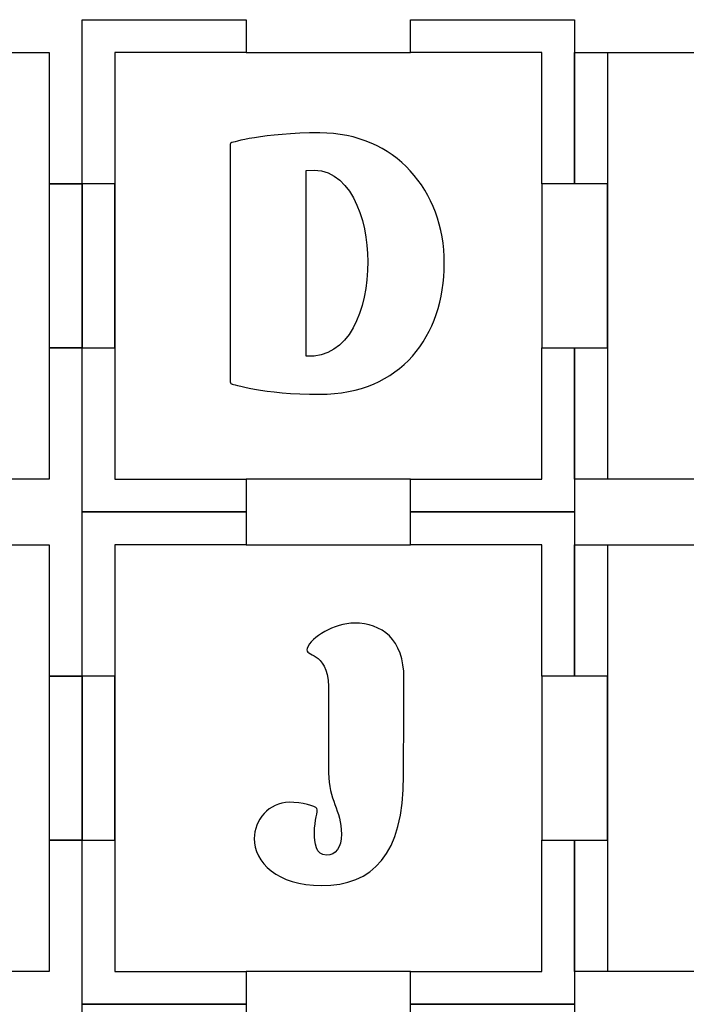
# Model space of a CAD drawing. Header units: millimetres. Extents: x -429 to 420, y -314 to 480.
# Tile 62 of 143: x -240 to -179, y 390 to 480. Entities that reach past the tile are written whole.
import ezdxf

# ---------------------------------------------------------------- set-up
doc = ezdxf.new("R2010")
doc.units = ezdxf.units.MM
doc.header["$MEASUREMENT"] = 0
doc.layers.add('Layer 1', color=7, linetype='Continuous')

msp = doc.modelspace()

# ---------------------------------------------------------------- linework, layer by layer
at = {"layer": 'Layer 1', "color": 114}
for points in [[(-237.2338, 449.5461), (-234.234, 449.5461), (-234.234, 464.5461), (-237.2338, 464.5461), (-237.2338, 449.5461)], [(-237.2338, 404.546), (-234.234, 404.546), (-234.234, 419.546), (-237.2338, 419.546), (-237.2338, 404.546)]]:
    msp.add_lwpolyline(points, close=True, dxfattribs=at)
at = {"layer": 'Layer 1', "color": 7, "lineweight": 25}
for points, knots in [([(-237.2338, 476.546), (-237.2338, 476.546), (-249.234, 476.546), (-249.234, 476.546), (-249.234, 476.546), (-249.234, 476.546), (-249.234, 479.5459), (-249.234, 479.5459), (-249.234, 479.5459), (-249.234, 479.5459), (-264.234, 479.5459), (-264.234, 479.5459), (-264.234, 479.5459), (-264.234, 479.5459), (-264.234, 476.546), (-264.234, 476.546), (-264.234, 476.546), (-264.234, 476.546), (-276.2339, 476.546), (-276.2339, 476.546), (-276.2339, 476.546), (-276.2339, 476.546), (-276.2339, 464.5461), (-276.2339, 464.5461), (-276.2339, 464.5461), (-276.2339, 464.5461), (-279.2341, 464.5461), (-279.2341, 464.5461), (-279.2341, 464.5461), (-279.2341, 464.5461), (-279.2341, 449.5461), (-279.2341, 449.5461), (-279.2341, 449.5461), (-279.2341, 449.5461), (-276.2339, 449.5461), (-276.2339, 449.5461), (-276.2339, 449.5461), (-276.2339, 449.5461), (-276.2339, 437.5459), (-276.2339, 437.5459), (-276.2339, 437.5459), (-276.2339, 437.5459), (-264.234, 437.5459), (-264.234, 437.5459), (-264.234, 437.5459), (-264.234, 437.5459), (-264.234, 434.5461), (-264.234, 434.5461), (-264.234, 434.5461), (-264.234, 434.5461), (-249.234, 434.5461), (-249.234, 434.5461), (-249.234, 434.5461), (-249.234, 434.5461), (-249.234, 437.5459), (-249.234, 437.5459), (-249.234, 437.5459), (-249.234, 437.5459), (-237.2338, 437.5459), (-237.2338, 437.5459), (-237.2338, 437.5459), (-237.2338, 437.5459), (-237.2338, 449.5461), (-237.2338, 449.5461), (-237.2338, 449.5461), (-237.2338, 449.5461), (-234.234, 449.5461), (-234.234, 449.5461), (-234.234, 449.5461), (-234.234, 449.5461), (-234.234, 464.5461), (-234.234, 464.5461), (-234.234, 464.5461), (-234.234, 464.5461), (-237.2338, 464.5461), (-237.2338, 464.5461), (-237.2338, 464.5461), (-237.2338, 464.5461), (-237.2338, 476.546), (-237.2338, 476.546)], [0, 0, 0, 0, 0.047619, 0.047619, 0.047619, 0.047619, 0.0952381, 0.0952381, 0.0952381, 0.0952381, 0.1428571, 0.1428571, 0.1428571, 0.1428571, 0.1904762, 0.1904762, 0.1904762, 0.1904762, 0.2380952, 0.2380952, 0.2380952, 0.2380952, 0.2857143, 0.2857143, 0.2857143, 0.2857143, 0.3333333, 0.3333333, 0.3333333, 0.3333333, 0.3809524, 0.3809524, 0.3809524, 0.3809524, 0.4285714, 0.4285714, 0.4285714, 0.4285714, 0.4761905, 0.4761905, 0.4761905, 0.4761905, 0.5238095, 0.5238095, 0.5238095, 0.5238095, 0.5714286, 0.5714286, 0.5714286, 0.5714286, 0.6190476, 0.6190476, 0.6190476, 0.6190476, 0.6666667, 0.6666667, 0.6666667, 0.6666667, 0.7142857, 0.7142857, 0.7142857, 0.7142857, 0.7619048, 0.7619048, 0.7619048, 0.7619048, 0.8095238, 0.8095238, 0.8095238, 0.8095238, 0.8571429, 0.8571429, 0.8571429, 0.8571429, 0.9047619, 0.9047619, 0.9047619, 0.9047619, 1, 1, 1, 1]), ([(-189.234, 464.5461), (-189.234, 464.5461), (-189.234, 479.5459), (-189.234, 479.5459), (-189.234, 479.5459), (-189.234, 479.5459), (-204.234, 479.5459), (-204.234, 479.5459), (-204.234, 479.5459), (-204.234, 479.5459), (-204.234, 476.546), (-204.234, 476.546), (-204.234, 476.546), (-204.234, 476.546), (-219.2341, 476.546), (-219.2341, 476.546), (-219.2341, 476.546), (-219.2341, 476.546), (-219.2341, 479.5459), (-219.2341, 479.5459), (-219.2341, 479.5459), (-219.2341, 479.5459), (-234.234, 479.5459), (-234.234, 479.5459), (-234.234, 479.5459), (-234.234, 479.5459), (-234.234, 464.5458), (-234.234, 464.5458), (-234.234, 464.5458), (-234.234, 464.5458), (-231.2339, 464.5458), (-231.2339, 464.5458), (-231.2339, 464.5458), (-231.2339, 464.5458), (-231.2339, 449.5461), (-231.2339, 449.5461), (-231.2339, 449.5461), (-231.2339, 449.5461), (-234.234, 449.5461), (-234.234, 449.5461), (-234.234, 449.5461), (-234.234, 449.5461), (-234.234, 434.5461), (-234.234, 434.5461), (-234.234, 434.5461), (-234.234, 434.5461), (-219.2341, 434.5461), (-219.2341, 434.5461), (-219.2341, 434.5461), (-219.2341, 434.5461), (-219.2341, 437.5459), (-219.2341, 437.5459), (-219.2341, 437.5459), (-219.2341, 437.5459), (-204.234, 437.5459), (-204.234, 437.5459), (-204.234, 437.5459), (-204.234, 437.5459), (-204.234, 434.5461), (-204.234, 434.5461), (-204.234, 434.5461), (-204.234, 434.5461), (-189.234, 434.5461), (-189.234, 434.5461), (-189.234, 434.5461), (-189.234, 434.5461), (-189.234, 449.5461), (-189.234, 449.5461), (-189.234, 449.5461), (-189.234, 449.5461), (-192.2341, 449.5461), (-192.2341, 449.5461), (-192.2341, 449.5461), (-192.2341, 449.5461), (-192.2341, 464.5461), (-192.2341, 464.5461), (-192.2341, 464.5461), (-192.2341, 464.5461), (-189.234, 464.5461), (-189.234, 464.5461)], [0, 0, 0, 0, 0.047619, 0.047619, 0.047619, 0.047619, 0.0952381, 0.0952381, 0.0952381, 0.0952381, 0.1428571, 0.1428571, 0.1428571, 0.1428571, 0.1904762, 0.1904762, 0.1904762, 0.1904762, 0.2380952, 0.2380952, 0.2380952, 0.2380952, 0.2857143, 0.2857143, 0.2857143, 0.2857143, 0.3333333, 0.3333333, 0.3333333, 0.3333333, 0.3809524, 0.3809524, 0.3809524, 0.3809524, 0.4285714, 0.4285714, 0.4285714, 0.4285714, 0.4761905, 0.4761905, 0.4761905, 0.4761905, 0.5238095, 0.5238095, 0.5238095, 0.5238095, 0.5714286, 0.5714286, 0.5714286, 0.5714286, 0.6190476, 0.6190476, 0.6190476, 0.6190476, 0.6666667, 0.6666667, 0.6666667, 0.6666667, 0.7142857, 0.7142857, 0.7142857, 0.7142857, 0.7619048, 0.7619048, 0.7619048, 0.7619048, 0.8095238, 0.8095238, 0.8095238, 0.8095238, 0.8571429, 0.8571429, 0.8571429, 0.8571429, 0.9047619, 0.9047619, 0.9047619, 0.9047619, 1, 1, 1, 1]), ([(-144.234, 464.5461), (-144.234, 464.5461), (-144.234, 476.546), (-144.234, 476.546), (-144.234, 476.546), (-144.234, 476.546), (-155.9045, 476.546), (-155.9045, 476.546), (-155.9045, 476.546), (-155.9045, 476.546), (-159.234, 476.546), (-159.234, 476.546), (-159.234, 476.546), (-159.234, 476.546), (-159.234, 479.5459), (-159.234, 479.5459), (-159.234, 479.5459), (-159.234, 479.5459), (-159.234, 479.5459), (-159.234, 479.5459), (-159.234, 479.5459), (-159.234, 479.5459), (-174.234, 479.5459), (-174.234, 479.5459), (-174.234, 479.5459), (-174.234, 479.5459), (-174.234, 479.5459), (-174.234, 479.5459), (-174.234, 479.5459), (-174.234, 479.5459), (-174.234, 476.546), (-174.234, 476.546), (-174.234, 476.546), (-174.234, 476.546), (-177.6342, 476.546), (-177.6342, 476.546), (-177.6342, 476.546), (-177.6342, 476.546), (-189.234, 476.546), (-189.234, 476.546), (-189.234, 476.546), (-189.234, 476.546), (-189.234, 464.5461), (-189.234, 464.5461), (-189.234, 464.5461), (-189.234, 464.5461), (-186.2339, 464.5461), (-186.2339, 464.5461), (-186.2339, 464.5461), (-186.2339, 464.5461), (-186.2339, 449.5461), (-186.2339, 449.5461), (-186.2339, 449.5461), (-186.2339, 449.5461), (-189.234, 449.5461), (-189.234, 449.5461), (-189.234, 449.5461), (-189.234, 449.5461), (-189.234, 437.5459), (-189.234, 437.5459), (-189.234, 437.5459), (-189.234, 437.5459), (-177.6342, 437.5459), (-177.6342, 437.5459), (-177.6342, 437.5459), (-177.6342, 437.5459), (-174.234, 437.5459), (-174.234, 437.5459), (-174.234, 437.5459), (-174.234, 437.5459), (-174.234, 434.5461), (-174.234, 434.5461), (-174.234, 434.5461), (-174.234, 434.5461), (-174.234, 434.5461), (-174.234, 434.5461), (-174.234, 434.5461), (-174.234, 434.5461), (-159.234, 434.5461), (-159.234, 434.5461), (-159.234, 434.5461), (-159.234, 434.5461), (-159.234, 434.5461), (-159.234, 434.5461), (-159.234, 434.5461), (-159.234, 434.5461), (-159.234, 437.5459), (-159.234, 437.5459), (-159.234, 437.5459), (-159.234, 437.5459), (-155.9045, 437.5459), (-155.9045, 437.5459), (-155.9045, 437.5459), (-155.9045, 437.5459), (-144.234, 437.5459), (-144.234, 437.5459), (-144.234, 437.5459), (-144.234, 437.5459), (-144.234, 449.5461), (-144.234, 449.5461), (-144.234, 449.5461), (-144.234, 449.5461), (-147.2341, 449.5461), (-147.2341, 449.5461), (-147.2341, 449.5461), (-147.2341, 449.5461), (-147.2341, 464.5461), (-147.2341, 464.5461), (-147.2341, 464.5461), (-147.2341, 464.5461), (-144.234, 464.5461), (-144.234, 464.5461)], [0, 0, 0, 0, 0.0344828, 0.0344828, 0.0344828, 0.0344828, 0.0689655, 0.0689655, 0.0689655, 0.0689655, 0.1034483, 0.1034483, 0.1034483, 0.1034483, 0.137931, 0.137931, 0.137931, 0.137931, 0.1724138, 0.1724138, 0.1724138, 0.1724138, 0.2068966, 0.2068966, 0.2068966, 0.2068966, 0.2413793, 0.2413793, 0.2413793, 0.2413793, 0.2758621, 0.2758621, 0.2758621, 0.2758621, 0.3103448, 0.3103448, 0.3103448, 0.3103448, 0.3448276, 0.3448276, 0.3448276, 0.3448276, 0.3793103, 0.3793103, 0.3793103, 0.3793103, 0.4137931, 0.4137931, 0.4137931, 0.4137931, 0.4482759, 0.4482759, 0.4482759, 0.4482759, 0.4827586, 0.4827586, 0.4827586, 0.4827586, 0.5172414, 0.5172414, 0.5172414, 0.5172414, 0.5517241, 0.5517241, 0.5517241, 0.5517241, 0.5862069, 0.5862069, 0.5862069, 0.5862069, 0.6206897, 0.6206897, 0.6206897, 0.6206897, 0.6551724, 0.6551724, 0.6551724, 0.6551724, 0.6896552, 0.6896552, 0.6896552, 0.6896552, 0.7241379, 0.7241379, 0.7241379, 0.7241379, 0.7586207, 0.7586207, 0.7586207, 0.7586207, 0.7931034, 0.7931034, 0.7931034, 0.7931034, 0.8275862, 0.8275862, 0.8275862, 0.8275862, 0.862069, 0.862069, 0.862069, 0.862069, 0.8965517, 0.8965517, 0.8965517, 0.8965517, 0.9310345, 0.9310345, 0.9310345, 0.9310345, 1, 1, 1, 1]), ([(-237.2338, 431.5459), (-237.2338, 431.5459), (-249.234, 431.5459), (-249.234, 431.5459), (-249.234, 431.5459), (-249.234, 431.5459), (-249.234, 434.5461), (-249.234, 434.5461), (-249.234, 434.5461), (-249.234, 434.5461), (-264.234, 434.5461), (-264.234, 434.5461), (-264.234, 434.5461), (-264.234, 434.5461), (-264.234, 431.5459), (-264.234, 431.5459), (-264.234, 431.5459), (-264.234, 431.5459), (-276.2339, 431.5459), (-276.2339, 431.5459), (-276.2339, 431.5459), (-276.2339, 431.5459), (-276.2339, 419.546), (-276.2339, 419.546), (-276.2339, 419.546), (-276.2339, 419.546), (-279.2341, 419.546), (-279.2341, 419.546), (-279.2341, 419.546), (-279.2341, 419.546), (-279.2341, 404.546), (-279.2341, 404.546), (-279.2341, 404.546), (-279.2341, 404.546), (-276.2339, 404.546), (-276.2339, 404.546), (-276.2339, 404.546), (-276.2339, 404.546), (-276.2339, 392.5461), (-276.2339, 392.5461), (-276.2339, 392.5461), (-276.2339, 392.5461), (-264.234, 392.5461), (-264.234, 392.5461), (-264.234, 392.5461), (-264.234, 392.5461), (-264.234, 389.546), (-264.234, 389.546), (-264.234, 389.546), (-264.234, 389.546), (-249.234, 389.546), (-249.234, 389.546), (-249.234, 389.546), (-249.234, 389.546), (-249.234, 392.5461), (-249.234, 392.5461), (-249.234, 392.5461), (-249.234, 392.5461), (-237.2338, 392.5461), (-237.2338, 392.5461), (-237.2338, 392.5461), (-237.2338, 392.5461), (-237.2338, 404.546), (-237.2338, 404.546), (-237.2338, 404.546), (-237.2338, 404.546), (-234.234, 404.546), (-234.234, 404.546), (-234.234, 404.546), (-234.234, 404.546), (-234.234, 419.546), (-234.234, 419.546), (-234.234, 419.546), (-234.234, 419.546), (-237.2338, 419.546), (-237.2338, 419.546), (-237.2338, 419.546), (-237.2338, 419.546), (-237.2338, 431.5459), (-237.2338, 431.5459)], [0, 0, 0, 0, 0.047619, 0.047619, 0.047619, 0.047619, 0.0952381, 0.0952381, 0.0952381, 0.0952381, 0.1428571, 0.1428571, 0.1428571, 0.1428571, 0.1904762, 0.1904762, 0.1904762, 0.1904762, 0.2380952, 0.2380952, 0.2380952, 0.2380952, 0.2857143, 0.2857143, 0.2857143, 0.2857143, 0.3333333, 0.3333333, 0.3333333, 0.3333333, 0.3809524, 0.3809524, 0.3809524, 0.3809524, 0.4285714, 0.4285714, 0.4285714, 0.4285714, 0.4761905, 0.4761905, 0.4761905, 0.4761905, 0.5238095, 0.5238095, 0.5238095, 0.5238095, 0.5714286, 0.5714286, 0.5714286, 0.5714286, 0.6190476, 0.6190476, 0.6190476, 0.6190476, 0.6666667, 0.6666667, 0.6666667, 0.6666667, 0.7142857, 0.7142857, 0.7142857, 0.7142857, 0.7619048, 0.7619048, 0.7619048, 0.7619048, 0.8095238, 0.8095238, 0.8095238, 0.8095238, 0.8571429, 0.8571429, 0.8571429, 0.8571429, 0.9047619, 0.9047619, 0.9047619, 0.9047619, 1, 1, 1, 1]), ([(-189.234, 419.546), (-189.234, 419.546), (-189.234, 434.5461), (-189.234, 434.5461), (-189.234, 434.5461), (-189.234, 434.5461), (-204.234, 434.5461), (-204.234, 434.5461), (-204.234, 434.5461), (-204.234, 434.5461), (-204.234, 431.5459), (-204.234, 431.5459), (-204.234, 431.5459), (-204.234, 431.5459), (-219.2341, 431.5459), (-219.2341, 431.5459), (-219.2341, 431.5459), (-219.2341, 431.5459), (-219.2341, 434.5461), (-219.2341, 434.5461), (-219.2341, 434.5461), (-219.2341, 434.5461), (-234.234, 434.5461), (-234.234, 434.5461), (-234.234, 434.5461), (-234.234, 434.5461), (-234.234, 419.546), (-234.234, 419.546), (-234.234, 419.546), (-234.234, 419.546), (-231.2339, 419.546), (-231.2339, 419.546), (-231.2339, 419.546), (-231.2339, 419.546), (-231.2339, 404.546), (-231.2339, 404.546), (-231.2339, 404.546), (-231.2339, 404.546), (-234.234, 404.546), (-234.234, 404.546), (-234.234, 404.546), (-234.234, 404.546), (-234.234, 389.546), (-234.234, 389.546), (-234.234, 389.546), (-234.234, 389.546), (-219.2341, 389.546), (-219.2341, 389.546), (-219.2341, 389.546), (-219.2341, 389.546), (-219.2341, 392.5461), (-219.2341, 392.5461), (-219.2341, 392.5461), (-219.2341, 392.5461), (-204.234, 392.5461), (-204.234, 392.5461), (-204.234, 392.5461), (-204.234, 392.5461), (-204.234, 389.546), (-204.234, 389.546), (-204.234, 389.546), (-204.234, 389.546), (-189.234, 389.546), (-189.234, 389.546), (-189.234, 389.546), (-189.234, 389.546), (-189.234, 404.546), (-189.234, 404.546), (-189.234, 404.546), (-189.234, 404.546), (-192.2341, 404.546), (-192.2341, 404.546), (-192.2341, 404.546), (-192.2341, 404.546), (-192.2341, 419.546), (-192.2341, 419.546), (-192.2341, 419.546), (-192.2341, 419.546), (-189.234, 419.546), (-189.234, 419.546)], [0, 0, 0, 0, 0.047619, 0.047619, 0.047619, 0.047619, 0.0952381, 0.0952381, 0.0952381, 0.0952381, 0.1428571, 0.1428571, 0.1428571, 0.1428571, 0.1904762, 0.1904762, 0.1904762, 0.1904762, 0.2380952, 0.2380952, 0.2380952, 0.2380952, 0.2857143, 0.2857143, 0.2857143, 0.2857143, 0.3333333, 0.3333333, 0.3333333, 0.3333333, 0.3809524, 0.3809524, 0.3809524, 0.3809524, 0.4285714, 0.4285714, 0.4285714, 0.4285714, 0.4761905, 0.4761905, 0.4761905, 0.4761905, 0.5238095, 0.5238095, 0.5238095, 0.5238095, 0.5714286, 0.5714286, 0.5714286, 0.5714286, 0.6190476, 0.6190476, 0.6190476, 0.6190476, 0.6666667, 0.6666667, 0.6666667, 0.6666667, 0.7142857, 0.7142857, 0.7142857, 0.7142857, 0.7619048, 0.7619048, 0.7619048, 0.7619048, 0.8095238, 0.8095238, 0.8095238, 0.8095238, 0.8571429, 0.8571429, 0.8571429, 0.8571429, 0.9047619, 0.9047619, 0.9047619, 0.9047619, 1, 1, 1, 1]), ([(-144.234, 419.546), (-144.234, 419.546), (-144.234, 431.5459), (-144.234, 431.5459), (-144.234, 431.5459), (-144.234, 431.5459), (-155.9045, 431.5459), (-155.9045, 431.5459), (-155.9045, 431.5459), (-155.9045, 431.5459), (-159.234, 431.5459), (-159.234, 431.5459), (-159.234, 431.5459), (-159.234, 431.5459), (-159.234, 434.5461), (-159.234, 434.5461), (-159.234, 434.5461), (-159.234, 434.5461), (-159.234, 434.5461), (-159.234, 434.5461), (-159.234, 434.5461), (-159.234, 434.5461), (-174.234, 434.5461), (-174.234, 434.5461), (-174.234, 434.5461), (-174.234, 434.5461), (-174.234, 434.5461), (-174.234, 434.5461), (-174.234, 434.5461), (-174.234, 434.5461), (-174.234, 431.5459), (-174.234, 431.5459), (-174.234, 431.5459), (-174.234, 431.5459), (-177.6342, 431.5459), (-177.6342, 431.5459), (-177.6342, 431.5459), (-177.6342, 431.5459), (-189.234, 431.5459), (-189.234, 431.5459), (-189.234, 431.5459), (-189.234, 431.5459), (-189.234, 419.546), (-189.234, 419.546), (-189.234, 419.546), (-189.234, 419.546), (-186.2339, 419.546), (-186.2339, 419.546), (-186.2339, 419.546), (-186.2339, 419.546), (-186.2339, 404.546), (-186.2339, 404.546), (-186.2339, 404.546), (-186.2339, 404.546), (-189.234, 404.546), (-189.234, 404.546), (-189.234, 404.546), (-189.234, 404.546), (-189.234, 392.5461), (-189.234, 392.5461), (-189.234, 392.5461), (-189.234, 392.5461), (-177.6342, 392.5461), (-177.6342, 392.5461), (-177.6342, 392.5461), (-177.6342, 392.5461), (-174.234, 392.5461), (-174.234, 392.5461), (-174.234, 392.5461), (-174.234, 392.5461), (-174.234, 389.546), (-174.234, 389.546), (-174.234, 389.546), (-174.234, 389.546), (-174.234, 389.546), (-174.234, 389.546), (-174.234, 389.546), (-174.234, 389.546), (-159.234, 389.546), (-159.234, 389.546), (-159.234, 389.546), (-159.234, 389.546), (-159.234, 389.546), (-159.234, 389.546), (-159.234, 389.546), (-159.234, 389.546), (-159.234, 392.5461), (-159.234, 392.5461), (-159.234, 392.5461), (-159.234, 392.5461), (-155.9045, 392.5461), (-155.9045, 392.5461), (-155.9045, 392.5461), (-155.9045, 392.5461), (-144.234, 392.5461), (-144.234, 392.5461), (-144.234, 392.5461), (-144.234, 392.5461), (-144.234, 404.546), (-144.234, 404.546), (-144.234, 404.546), (-144.234, 404.546), (-147.2341, 404.546), (-147.2341, 404.546), (-147.2341, 404.546), (-147.2341, 404.546), (-147.2341, 419.546), (-147.2341, 419.546), (-147.2341, 419.546), (-147.2341, 419.546), (-144.234, 419.546), (-144.234, 419.546)], [0, 0, 0, 0, 0.0344828, 0.0344828, 0.0344828, 0.0344828, 0.0689655, 0.0689655, 0.0689655, 0.0689655, 0.1034483, 0.1034483, 0.1034483, 0.1034483, 0.137931, 0.137931, 0.137931, 0.137931, 0.1724138, 0.1724138, 0.1724138, 0.1724138, 0.2068966, 0.2068966, 0.2068966, 0.2068966, 0.2413793, 0.2413793, 0.2413793, 0.2413793, 0.2758621, 0.2758621, 0.2758621, 0.2758621, 0.3103448, 0.3103448, 0.3103448, 0.3103448, 0.3448276, 0.3448276, 0.3448276, 0.3448276, 0.3793103, 0.3793103, 0.3793103, 0.3793103, 0.4137931, 0.4137931, 0.4137931, 0.4137931, 0.4482759, 0.4482759, 0.4482759, 0.4482759, 0.4827586, 0.4827586, 0.4827586, 0.4827586, 0.5172414, 0.5172414, 0.5172414, 0.5172414, 0.5517241, 0.5517241, 0.5517241, 0.5517241, 0.5862069, 0.5862069, 0.5862069, 0.5862069, 0.6206897, 0.6206897, 0.6206897, 0.6206897, 0.6551724, 0.6551724, 0.6551724, 0.6551724, 0.6896552, 0.6896552, 0.6896552, 0.6896552, 0.7241379, 0.7241379, 0.7241379, 0.7241379, 0.7586207, 0.7586207, 0.7586207, 0.7586207, 0.7931034, 0.7931034, 0.7931034, 0.7931034, 0.8275862, 0.8275862, 0.8275862, 0.8275862, 0.862069, 0.862069, 0.862069, 0.862069, 0.8965517, 0.8965517, 0.8965517, 0.8965517, 0.9310345, 0.9310345, 0.9310345, 0.9310345, 1, 1, 1, 1]), ([(-237.2338, 386.5459), (-237.2338, 386.5459), (-249.234, 386.5459), (-249.234, 386.5459), (-249.234, 386.5459), (-249.234, 386.5459), (-249.234, 389.546), (-249.234, 389.546), (-249.234, 389.546), (-249.234, 389.546), (-264.234, 389.546), (-264.234, 389.546), (-264.234, 389.546), (-264.234, 389.546), (-264.234, 386.5459), (-264.234, 386.5459), (-264.234, 386.5459), (-264.234, 386.5459), (-276.2339, 386.5459), (-276.2339, 386.5459), (-276.2339, 386.5459), (-276.2339, 386.5459), (-276.2339, 374.546), (-276.2339, 374.546), (-276.2339, 374.546), (-276.2339, 374.546), (-279.2341, 374.546), (-279.2341, 374.546), (-279.2341, 374.546), (-279.2341, 374.546), (-279.2341, 359.5459), (-279.2341, 359.5459), (-279.2341, 359.5459), (-279.2341, 359.5459), (-276.2339, 359.5459), (-276.2339, 359.5459), (-276.2339, 359.5459), (-276.2339, 359.5459), (-276.2339, 347.546), (-276.2339, 347.546), (-276.2339, 347.546), (-276.2339, 347.546), (-264.234, 347.546), (-264.234, 347.546), (-264.234, 347.546), (-264.234, 347.546), (-264.234, 344.5459), (-264.234, 344.5459), (-264.234, 344.5459), (-264.234, 344.5459), (-249.234, 344.5459), (-249.234, 344.5459), (-249.234, 344.5459), (-249.234, 344.5459), (-249.234, 347.546), (-249.234, 347.546), (-249.234, 347.546), (-249.234, 347.546), (-237.2338, 347.546), (-237.2338, 347.546), (-237.2338, 347.546), (-237.2338, 347.546), (-237.2338, 359.5459), (-237.2338, 359.5459), (-237.2338, 359.5459), (-237.2338, 359.5459), (-234.234, 359.5459), (-234.234, 359.5459), (-234.234, 359.5459), (-234.234, 359.5459), (-234.234, 374.546), (-234.234, 374.546), (-234.234, 374.546), (-234.234, 374.546), (-237.2338, 374.546), (-237.2338, 374.546), (-237.2338, 374.546), (-237.2338, 374.546), (-237.2338, 386.5459), (-237.2338, 386.5459)], [0, 0, 0, 0, 0.047619, 0.047619, 0.047619, 0.047619, 0.0952381, 0.0952381, 0.0952381, 0.0952381, 0.1428571, 0.1428571, 0.1428571, 0.1428571, 0.1904762, 0.1904762, 0.1904762, 0.1904762, 0.2380952, 0.2380952, 0.2380952, 0.2380952, 0.2857143, 0.2857143, 0.2857143, 0.2857143, 0.3333333, 0.3333333, 0.3333333, 0.3333333, 0.3809524, 0.3809524, 0.3809524, 0.3809524, 0.4285714, 0.4285714, 0.4285714, 0.4285714, 0.4761905, 0.4761905, 0.4761905, 0.4761905, 0.5238095, 0.5238095, 0.5238095, 0.5238095, 0.5714286, 0.5714286, 0.5714286, 0.5714286, 0.6190476, 0.6190476, 0.6190476, 0.6190476, 0.6666667, 0.6666667, 0.6666667, 0.6666667, 0.7142857, 0.7142857, 0.7142857, 0.7142857, 0.7619048, 0.7619048, 0.7619048, 0.7619048, 0.8095238, 0.8095238, 0.8095238, 0.8095238, 0.8571429, 0.8571429, 0.8571429, 0.8571429, 0.9047619, 0.9047619, 0.9047619, 0.9047619, 1, 1, 1, 1]), ([(-189.234, 374.546), (-189.234, 374.546), (-189.234, 389.546), (-189.234, 389.546), (-189.234, 389.546), (-189.234, 389.546), (-204.234, 389.546), (-204.234, 389.546), (-204.234, 389.546), (-204.234, 389.546), (-204.234, 386.5459), (-204.234, 386.5459), (-204.234, 386.5459), (-204.234, 386.5459), (-219.2341, 386.5459), (-219.2341, 386.5459), (-219.2341, 386.5459), (-219.2341, 386.5459), (-219.2341, 389.546), (-219.2341, 389.546), (-219.2341, 389.546), (-219.2341, 389.546), (-234.234, 389.546), (-234.234, 389.546), (-234.234, 389.546), (-234.234, 389.546), (-234.234, 374.546), (-234.234, 374.546), (-234.234, 374.546), (-234.234, 374.546), (-231.2339, 374.546), (-231.2339, 374.546), (-231.2339, 374.546), (-231.2339, 374.546), (-231.2339, 359.5459), (-231.2339, 359.5459), (-231.2339, 359.5459), (-231.2339, 359.5459), (-234.234, 359.5459), (-234.234, 359.5459), (-234.234, 359.5459), (-234.234, 359.5459), (-234.234, 344.5459), (-234.234, 344.5459), (-234.234, 344.5459), (-234.234, 344.5459), (-219.2341, 344.5459), (-219.2341, 344.5459), (-219.2341, 344.5459), (-219.2341, 344.5459), (-219.2341, 347.546), (-219.2341, 347.546), (-219.2341, 347.546), (-219.2341, 347.546), (-204.234, 347.546), (-204.234, 347.546), (-204.234, 347.546), (-204.234, 347.546), (-204.234, 344.5459), (-204.234, 344.5459), (-204.234, 344.5459), (-204.234, 344.5459), (-189.234, 344.5459), (-189.234, 344.5459), (-189.234, 344.5459), (-189.234, 344.5459), (-189.234, 359.5459), (-189.234, 359.5459), (-189.234, 359.5459), (-189.234, 359.5459), (-192.2341, 359.5459), (-192.2341, 359.5459), (-192.2341, 359.5459), (-192.2341, 359.5459), (-192.2341, 374.546), (-192.2341, 374.546), (-192.2341, 374.546), (-192.2341, 374.546), (-189.234, 374.546), (-189.234, 374.546)], [0, 0, 0, 0, 0.047619, 0.047619, 0.047619, 0.047619, 0.0952381, 0.0952381, 0.0952381, 0.0952381, 0.1428571, 0.1428571, 0.1428571, 0.1428571, 0.1904762, 0.1904762, 0.1904762, 0.1904762, 0.2380952, 0.2380952, 0.2380952, 0.2380952, 0.2857143, 0.2857143, 0.2857143, 0.2857143, 0.3333333, 0.3333333, 0.3333333, 0.3333333, 0.3809524, 0.3809524, 0.3809524, 0.3809524, 0.4285714, 0.4285714, 0.4285714, 0.4285714, 0.4761905, 0.4761905, 0.4761905, 0.4761905, 0.5238095, 0.5238095, 0.5238095, 0.5238095, 0.5714286, 0.5714286, 0.5714286, 0.5714286, 0.6190476, 0.6190476, 0.6190476, 0.6190476, 0.6666667, 0.6666667, 0.6666667, 0.6666667, 0.7142857, 0.7142857, 0.7142857, 0.7142857, 0.7619048, 0.7619048, 0.7619048, 0.7619048, 0.8095238, 0.8095238, 0.8095238, 0.8095238, 0.8571429, 0.8571429, 0.8571429, 0.8571429, 0.9047619, 0.9047619, 0.9047619, 0.9047619, 1, 1, 1, 1]), ([(-144.234, 374.546), (-144.234, 374.546), (-144.234, 386.5459), (-144.234, 386.5459), (-144.234, 386.5459), (-144.234, 386.5459), (-155.9045, 386.5459), (-155.9045, 386.5459), (-155.9045, 386.5459), (-155.9045, 386.5459), (-159.234, 386.5459), (-159.234, 386.5459), (-159.234, 386.5459), (-159.234, 386.5459), (-159.234, 389.546), (-159.234, 389.546), (-159.234, 389.546), (-159.234, 389.546), (-159.234, 389.546), (-159.234, 389.546), (-159.234, 389.546), (-159.234, 389.546), (-174.234, 389.546), (-174.234, 389.546), (-174.234, 389.546), (-174.234, 389.546), (-174.234, 389.546), (-174.234, 389.546), (-174.234, 389.546), (-174.234, 389.546), (-174.234, 386.5459), (-174.234, 386.5459), (-174.234, 386.5459), (-174.234, 386.5459), (-177.6342, 386.5459), (-177.6342, 386.5459), (-177.6342, 386.5459), (-177.6342, 386.5459), (-189.234, 386.5459), (-189.234, 386.5459), (-189.234, 386.5459), (-189.234, 386.5459), (-189.234, 374.546), (-189.234, 374.546), (-189.234, 374.546), (-189.234, 374.546), (-186.2339, 374.546), (-186.2339, 374.546), (-186.2339, 374.546), (-186.2339, 374.546), (-186.2339, 359.5459), (-186.2339, 359.5459), (-186.2339, 359.5459), (-186.2339, 359.5459), (-189.234, 359.5459), (-189.234, 359.5459), (-189.234, 359.5459), (-189.234, 359.5459), (-189.234, 347.546), (-189.234, 347.546), (-189.234, 347.546), (-189.234, 347.546), (-177.6342, 347.546), (-177.6342, 347.546), (-177.6342, 347.546), (-177.6342, 347.546), (-174.234, 347.546), (-174.234, 347.546), (-174.234, 347.546), (-174.234, 347.546), (-174.234, 344.5459), (-174.234, 344.5459), (-174.234, 344.5459), (-174.234, 344.5459), (-174.234, 344.5459), (-174.234, 344.5459), (-174.234, 344.5459), (-174.234, 344.5459), (-159.234, 344.5459), (-159.234, 344.5459), (-159.234, 344.5459), (-159.234, 344.5459), (-159.234, 344.5459), (-159.234, 344.5459), (-159.234, 344.5459), (-159.234, 344.5459), (-159.234, 347.546), (-159.234, 347.546), (-159.234, 347.546), (-159.234, 347.546), (-155.9045, 347.546), (-155.9045, 347.546), (-155.9045, 347.546), (-155.9045, 347.546), (-144.234, 347.546), (-144.234, 347.546), (-144.234, 347.546), (-144.234, 347.546), (-144.234, 359.5459), (-144.234, 359.5459), (-144.234, 359.5459), (-144.234, 359.5459), (-147.2341, 359.5459), (-147.2341, 359.5459), (-147.2341, 359.5459), (-147.2341, 359.5459), (-147.2341, 374.546), (-147.2341, 374.546), (-147.2341, 374.546), (-147.2341, 374.546), (-144.234, 374.546), (-144.234, 374.546)], [0, 0, 0, 0, 0.0344828, 0.0344828, 0.0344828, 0.0344828, 0.0689655, 0.0689655, 0.0689655, 0.0689655, 0.1034483, 0.1034483, 0.1034483, 0.1034483, 0.137931, 0.137931, 0.137931, 0.137931, 0.1724138, 0.1724138, 0.1724138, 0.1724138, 0.2068966, 0.2068966, 0.2068966, 0.2068966, 0.2413793, 0.2413793, 0.2413793, 0.2413793, 0.2758621, 0.2758621, 0.2758621, 0.2758621, 0.3103448, 0.3103448, 0.3103448, 0.3103448, 0.3448276, 0.3448276, 0.3448276, 0.3448276, 0.3793103, 0.3793103, 0.3793103, 0.3793103, 0.4137931, 0.4137931, 0.4137931, 0.4137931, 0.4482759, 0.4482759, 0.4482759, 0.4482759, 0.4827586, 0.4827586, 0.4827586, 0.4827586, 0.5172414, 0.5172414, 0.5172414, 0.5172414, 0.5517241, 0.5517241, 0.5517241, 0.5517241, 0.5862069, 0.5862069, 0.5862069, 0.5862069, 0.6206897, 0.6206897, 0.6206897, 0.6206897, 0.6551724, 0.6551724, 0.6551724, 0.6551724, 0.6896552, 0.6896552, 0.6896552, 0.6896552, 0.7241379, 0.7241379, 0.7241379, 0.7241379, 0.7586207, 0.7586207, 0.7586207, 0.7586207, 0.7931034, 0.7931034, 0.7931034, 0.7931034, 0.8275862, 0.8275862, 0.8275862, 0.8275862, 0.862069, 0.862069, 0.862069, 0.862069, 0.8965517, 0.8965517, 0.8965517, 0.8965517, 0.9310345, 0.9310345, 0.9310345, 0.9310345, 1, 1, 1, 1])]:
    msp.add_open_spline(points, degree=3, knots=knots, dxfattribs=at)
at = {"layer": 'Layer 1', "color": 114}
for points, knots in [([(-234.234, 449.5461), (-234.234, 449.5461), (-234.234, 434.5461), (-234.234, 434.5461), (-234.234, 434.5461), (-234.234, 434.5461), (-219.2341, 434.5461), (-219.2341, 434.5461), (-219.2341, 434.5461), (-219.2341, 434.5461), (-219.2341, 437.5459), (-219.2341, 437.5459), (-219.2341, 437.5459), (-219.2341, 437.5459), (-231.2339, 437.5459), (-231.2339, 437.5459), (-231.2339, 437.5459), (-231.2339, 437.5459), (-231.2339, 476.546), (-231.2339, 476.546), (-231.2339, 476.546), (-231.2339, 476.546), (-219.2341, 476.546), (-219.2341, 476.546), (-219.2341, 476.546), (-219.2341, 476.546), (-219.2341, 479.5459), (-219.2341, 479.5459), (-219.2341, 479.5459), (-219.2341, 479.5459), (-234.234, 479.5459), (-234.234, 479.5459), (-234.234, 479.5459), (-234.234, 479.5459), (-234.234, 464.5458), (-234.234, 464.5458), (-234.234, 464.5458), (-234.234, 464.5458), (-231.2339, 464.5458), (-231.2339, 464.5458), (-231.2339, 464.5458), (-231.2339, 464.5458), (-231.2339, 449.5461), (-231.2339, 449.5461), (-231.2339, 449.5461), (-231.2339, 449.5461), (-234.234, 449.5461), (-234.234, 449.5461)], [0, 0, 0, 0, 0.0769231, 0.0769231, 0.0769231, 0.0769231, 0.1538462, 0.1538462, 0.1538462, 0.1538462, 0.2307692, 0.2307692, 0.2307692, 0.2307692, 0.3076923, 0.3076923, 0.3076923, 0.3076923, 0.3846154, 0.3846154, 0.3846154, 0.3846154, 0.4615385, 0.4615385, 0.4615385, 0.4615385, 0.5384615, 0.5384615, 0.5384615, 0.5384615, 0.6153846, 0.6153846, 0.6153846, 0.6153846, 0.6923077, 0.6923077, 0.6923077, 0.6923077, 0.7692308, 0.7692308, 0.7692308, 0.7692308, 0.8461538, 0.8461538, 0.8461538, 0.8461538, 1, 1, 1, 1]), ([(-204.234, 476.546), (-204.234, 476.546), (-192.2341, 476.546), (-192.2341, 476.546), (-192.2341, 476.546), (-192.2341, 476.546), (-192.2341, 464.5461), (-192.2341, 464.5461), (-192.2341, 464.5461), (-192.2341, 464.5461), (-189.234, 464.5461), (-189.234, 464.5461), (-189.234, 464.5461), (-189.234, 464.5461), (-189.234, 479.5459), (-189.234, 479.5459), (-189.234, 479.5459), (-189.234, 479.5459), (-204.234, 479.5459), (-204.234, 479.5459), (-204.234, 479.5459), (-204.234, 479.5459), (-204.234, 476.546), (-204.234, 476.546)], [0, 0, 0, 0, 0.1428571, 0.1428571, 0.1428571, 0.1428571, 0.2857143, 0.2857143, 0.2857143, 0.2857143, 0.4285714, 0.4285714, 0.4285714, 0.4285714, 0.5714286, 0.5714286, 0.5714286, 0.5714286, 0.7142857, 0.7142857, 0.7142857, 0.7142857, 1, 1, 1, 1]), ([(-189.234, 449.5461), (-189.234, 449.5461), (-189.234, 437.5459), (-189.234, 437.5459), (-189.234, 437.5459), (-189.234, 437.5459), (-186.2339, 437.5459), (-186.2339, 437.5459), (-186.2339, 437.5459), (-186.2339, 437.5459), (-186.2339, 476.546), (-186.2339, 476.546), (-186.2339, 476.546), (-186.2339, 476.546), (-189.234, 476.546), (-189.234, 476.546), (-189.234, 476.546), (-189.234, 476.546), (-189.234, 464.5461), (-189.234, 464.5461), (-189.234, 464.5461), (-189.234, 464.5461), (-186.2339, 464.5461), (-186.2339, 464.5461), (-186.2339, 464.5461), (-186.2339, 464.5461), (-186.2339, 449.5461), (-186.2339, 449.5461), (-186.2339, 449.5461), (-186.2339, 449.5461), (-189.234, 449.5461), (-189.234, 449.5461)], [0, 0, 0, 0, 0.1111111, 0.1111111, 0.1111111, 0.1111111, 0.2222222, 0.2222222, 0.2222222, 0.2222222, 0.3333333, 0.3333333, 0.3333333, 0.3333333, 0.4444444, 0.4444444, 0.4444444, 0.4444444, 0.5555556, 0.5555556, 0.5555556, 0.5555556, 0.6666667, 0.6666667, 0.6666667, 0.6666667, 0.7777778, 0.7777778, 0.7777778, 0.7777778, 1, 1, 1, 1]), ([(-212.5144, 445.3043), (-217.6981, 445.3043), (-220.5427, 446.2526), (-220.5427, 446.2526), (-220.5427, 446.2526), (-220.5745, 446.2526), (-220.7007, 446.2841), (-220.7007, 446.4423), (-220.7007, 446.4423), (-220.7007, 446.4423), (-220.7007, 468.1249), (-220.7007, 468.1249), (-220.7007, 468.1249), (-220.7007, 468.2829), (-220.5742, 468.3146), (-220.5427, 468.3146), (-220.5427, 468.3146), (-220.5427, 468.3146), (-217.6979, 469.1996), (-212.5144, 469.1996), (-212.5144, 469.1996), (-205.6241, 469.1996), (-201.1357, 463.9212), (-201.1357, 457.2836), (-201.1357, 457.2836), (-201.1358, 450.646), (-205.0868, 445.3043), (-212.5144, 445.3043)], [0, 0, 0, 0, 0.125, 0.125, 0.125, 0.125, 0.25, 0.25, 0.25, 0.25, 0.375, 0.375, 0.375, 0.375, 0.5, 0.5, 0.5, 0.5, 0.625, 0.625, 0.625, 0.625, 0.75, 0.75, 0.75, 0.75, 1, 1, 1, 1]), ([(-213.7471, 448.7812), (-209.8278, 448.5915), (-208.121, 452.9849), (-208.121, 457.4415), (-208.121, 457.4415), (-208.121, 461.2661), (-209.7646, 466.3548), (-213.7471, 465.7542), (-213.7471, 465.7542), (-213.7471, 465.7542), (-213.7471, 448.7812), (-213.7471, 448.7812)], [0, 0, 0, 0, 0.25, 0.25, 0.25, 0.25, 0.5, 0.5, 0.5, 0.5, 1, 1, 1, 1]), ([(-204.234, 434.5461), (-204.234, 434.5461), (-189.234, 434.5461), (-189.234, 434.5461), (-189.234, 434.5461), (-189.234, 434.5461), (-189.234, 449.5461), (-189.234, 449.5461), (-189.234, 449.5461), (-189.234, 449.5461), (-192.2341, 449.5461), (-192.2341, 449.5461), (-192.2341, 449.5461), (-192.2341, 449.5461), (-192.2341, 437.5459), (-192.2341, 437.5459), (-192.2341, 437.5459), (-192.2341, 437.5459), (-204.234, 437.5459), (-204.234, 437.5459), (-204.234, 437.5459), (-204.234, 437.5459), (-204.234, 434.5461), (-204.234, 434.5461)], [0, 0, 0, 0, 0.1428571, 0.1428571, 0.1428571, 0.1428571, 0.2857143, 0.2857143, 0.2857143, 0.2857143, 0.4285714, 0.4285714, 0.4285714, 0.4285714, 0.5714286, 0.5714286, 0.5714286, 0.5714286, 0.7142857, 0.7142857, 0.7142857, 0.7142857, 1, 1, 1, 1]), ([(-234.234, 404.546), (-234.234, 404.546), (-234.234, 389.546), (-234.234, 389.546), (-234.234, 389.546), (-234.234, 389.546), (-219.2341, 389.546), (-219.2341, 389.546), (-219.2341, 389.546), (-219.2341, 389.546), (-219.2341, 392.5461), (-219.2341, 392.5461), (-219.2341, 392.5461), (-219.2341, 392.5461), (-231.2339, 392.5461), (-231.2339, 392.5461), (-231.2339, 392.5461), (-231.2339, 392.5461), (-231.2339, 431.5459), (-231.2339, 431.5459), (-231.2339, 431.5459), (-231.2339, 431.5459), (-219.2341, 431.5459), (-219.2341, 431.5459), (-219.2341, 431.5459), (-219.2341, 431.5459), (-219.2341, 434.5461), (-219.2341, 434.5461), (-219.2341, 434.5461), (-219.2341, 434.5461), (-234.234, 434.5461), (-234.234, 434.5461), (-234.234, 434.5461), (-234.234, 434.5461), (-234.234, 419.546), (-234.234, 419.546), (-234.234, 419.546), (-234.234, 419.546), (-231.2339, 419.546), (-231.2339, 419.546), (-231.2339, 419.546), (-231.2339, 419.546), (-231.2339, 404.546), (-231.2339, 404.546), (-231.2339, 404.546), (-231.2339, 404.546), (-234.234, 404.546), (-234.234, 404.546)], [0, 0, 0, 0, 0.0769231, 0.0769231, 0.0769231, 0.0769231, 0.1538462, 0.1538462, 0.1538462, 0.1538462, 0.2307692, 0.2307692, 0.2307692, 0.2307692, 0.3076923, 0.3076923, 0.3076923, 0.3076923, 0.3846154, 0.3846154, 0.3846154, 0.3846154, 0.4615385, 0.4615385, 0.4615385, 0.4615385, 0.5384615, 0.5384615, 0.5384615, 0.5384615, 0.6153846, 0.6153846, 0.6153846, 0.6153846, 0.6923077, 0.6923077, 0.6923077, 0.6923077, 0.7692308, 0.7692308, 0.7692308, 0.7692308, 0.8461538, 0.8461538, 0.8461538, 0.8461538, 1, 1, 1, 1]), ([(-204.234, 431.5459), (-204.234, 431.5459), (-192.2341, 431.5459), (-192.2341, 431.5459), (-192.2341, 431.5459), (-192.2341, 431.5459), (-192.2341, 419.546), (-192.2341, 419.546), (-192.2341, 419.546), (-192.2341, 419.546), (-189.234, 419.546), (-189.234, 419.546), (-189.234, 419.546), (-189.234, 419.546), (-189.234, 434.5461), (-189.234, 434.5461), (-189.234, 434.5461), (-189.234, 434.5461), (-204.234, 434.5461), (-204.234, 434.5461), (-204.234, 434.5461), (-204.234, 434.5461), (-204.234, 431.5459), (-204.234, 431.5459)], [0, 0, 0, 0, 0.1428571, 0.1428571, 0.1428571, 0.1428571, 0.2857143, 0.2857143, 0.2857143, 0.2857143, 0.4285714, 0.4285714, 0.4285714, 0.4285714, 0.5714286, 0.5714286, 0.5714286, 0.5714286, 0.7142857, 0.7142857, 0.7142857, 0.7142857, 1, 1, 1, 1]), ([(-189.234, 404.546), (-189.234, 404.546), (-189.234, 392.5461), (-189.234, 392.5461), (-189.234, 392.5461), (-189.234, 392.5461), (-186.2339, 392.5461), (-186.2339, 392.5461), (-186.2339, 392.5461), (-186.2339, 392.5461), (-186.2339, 431.5459), (-186.2339, 431.5459), (-186.2339, 431.5459), (-186.2339, 431.5459), (-189.234, 431.5459), (-189.234, 431.5459), (-189.234, 431.5459), (-189.234, 431.5459), (-189.234, 419.546), (-189.234, 419.546), (-189.234, 419.546), (-189.234, 419.546), (-186.2339, 419.546), (-186.2339, 419.546), (-186.2339, 419.546), (-186.2339, 419.546), (-186.2339, 404.546), (-186.2339, 404.546), (-186.2339, 404.546), (-186.2339, 404.546), (-189.234, 404.546), (-189.234, 404.546)], [0, 0, 0, 0, 0.1111111, 0.1111111, 0.1111111, 0.1111111, 0.2222222, 0.2222222, 0.2222222, 0.2222222, 0.3333333, 0.3333333, 0.3333333, 0.3333333, 0.4444444, 0.4444444, 0.4444444, 0.4444444, 0.5555556, 0.5555556, 0.5555556, 0.5555556, 0.6666667, 0.6666667, 0.6666667, 0.6666667, 0.7777778, 0.7777778, 0.7777778, 0.7777778, 1, 1, 1, 1]), ([(-204.8182, 419.332), (-204.8182, 418.6049), (-204.8497, 417.7831), (-204.8497, 410.4505), (-204.8497, 410.4505), (-204.8497, 403.1808), (-207.726, 400.3992), (-212.3408, 400.3992), (-212.3408, 400.3992), (-216.418, 400.3992), (-218.5043, 402.5487), (-218.5043, 404.6979), (-218.5043, 404.6979), (-218.5043, 406.3415), (-217.1766, 408.0166), (-215.3118, 408.0166), (-215.3118, 408.0166), (-214.1423, 408.0166), (-212.8782, 407.6689), (-212.7832, 407.4477), (-212.7832, 407.4477), (-212.6252, 407.1318), (-213.0044, 406.4362), (-213.0044, 405.2035), (-213.0044, 405.2035), (-213.0044, 404.3185), (-212.8779, 403.1805), (-211.8982, 403.1805), (-211.8982, 403.1805), (-211.0447, 403.1805), (-210.539, 403.8758), (-210.539, 405.1085), (-210.539, 405.1085), (-210.539, 407.3209), (-211.7085, 408.2377), (-211.7085, 410.7031), (-211.7085, 410.7031), (-211.7085, 410.7031), (-211.7085, 418.6049), (-211.7085, 418.6049), (-211.7085, 418.6049), (-211.8665, 421.9553), (-213.9524, 421.26), (-213.668, 422.0818), (-213.668, 422.0818), (-213.2889, 423.1248), (-211.2026, 424.3892), (-209.3378, 424.3892), (-209.3378, 424.3892), (-206.8725, 424.3892), (-204.8182, 422.9353), (-204.8182, 419.332)], [0, 0, 0, 0, 0.0714286, 0.0714286, 0.0714286, 0.0714286, 0.1428571, 0.1428571, 0.1428571, 0.1428571, 0.2142857, 0.2142857, 0.2142857, 0.2142857, 0.2857143, 0.2857143, 0.2857143, 0.2857143, 0.3571429, 0.3571429, 0.3571429, 0.3571429, 0.4285714, 0.4285714, 0.4285714, 0.4285714, 0.5, 0.5, 0.5, 0.5, 0.5714286, 0.5714286, 0.5714286, 0.5714286, 0.6428571, 0.6428571, 0.6428571, 0.6428571, 0.7142857, 0.7142857, 0.7142857, 0.7142857, 0.7857143, 0.7857143, 0.7857143, 0.7857143, 0.8571429, 0.8571429, 0.8571429, 0.8571429, 1, 1, 1, 1]), ([(-204.234, 389.546), (-204.234, 389.546), (-189.234, 389.546), (-189.234, 389.546), (-189.234, 389.546), (-189.234, 389.546), (-189.234, 404.546), (-189.234, 404.546), (-189.234, 404.546), (-189.234, 404.546), (-192.2341, 404.546), (-192.2341, 404.546), (-192.2341, 404.546), (-192.2341, 404.546), (-192.2341, 392.5461), (-192.2341, 392.5461), (-192.2341, 392.5461), (-192.2341, 392.5461), (-204.234, 392.5461), (-204.234, 392.5461), (-204.234, 392.5461), (-204.234, 392.5461), (-204.234, 389.546), (-204.234, 389.546)], [0, 0, 0, 0, 0.1428571, 0.1428571, 0.1428571, 0.1428571, 0.2857143, 0.2857143, 0.2857143, 0.2857143, 0.4285714, 0.4285714, 0.4285714, 0.4285714, 0.5714286, 0.5714286, 0.5714286, 0.5714286, 0.7142857, 0.7142857, 0.7142857, 0.7142857, 1, 1, 1, 1]), ([(-234.234, 359.5459), (-234.234, 359.5459), (-234.234, 344.5459), (-234.234, 344.5459), (-234.234, 344.5459), (-234.234, 344.5459), (-219.2341, 344.5459), (-219.2341, 344.5459), (-219.2341, 344.5459), (-219.2341, 344.5459), (-219.2341, 347.546), (-219.2341, 347.546), (-219.2341, 347.546), (-219.2341, 347.546), (-231.2339, 347.546), (-231.2339, 347.546), (-231.2339, 347.546), (-231.2339, 347.546), (-231.2339, 386.5459), (-231.2339, 386.5459), (-231.2339, 386.5459), (-231.2339, 386.5459), (-219.2341, 386.5459), (-219.2341, 386.5459), (-219.2341, 386.5459), (-219.2341, 386.5459), (-219.2341, 389.546), (-219.2341, 389.546), (-219.2341, 389.546), (-219.2341, 389.546), (-234.234, 389.546), (-234.234, 389.546), (-234.234, 389.546), (-234.234, 389.546), (-234.234, 374.546), (-234.234, 374.546), (-234.234, 374.546), (-234.234, 374.546), (-231.2339, 374.546), (-231.2339, 374.546), (-231.2339, 374.546), (-231.2339, 374.546), (-231.2339, 359.5459), (-231.2339, 359.5459), (-231.2339, 359.5459), (-231.2339, 359.5459), (-234.234, 359.5459), (-234.234, 359.5459)], [0, 0, 0, 0, 0.0769231, 0.0769231, 0.0769231, 0.0769231, 0.1538462, 0.1538462, 0.1538462, 0.1538462, 0.2307692, 0.2307692, 0.2307692, 0.2307692, 0.3076923, 0.3076923, 0.3076923, 0.3076923, 0.3846154, 0.3846154, 0.3846154, 0.3846154, 0.4615385, 0.4615385, 0.4615385, 0.4615385, 0.5384615, 0.5384615, 0.5384615, 0.5384615, 0.6153846, 0.6153846, 0.6153846, 0.6153846, 0.6923077, 0.6923077, 0.6923077, 0.6923077, 0.7692308, 0.7692308, 0.7692308, 0.7692308, 0.8461538, 0.8461538, 0.8461538, 0.8461538, 1, 1, 1, 1]), ([(-204.234, 386.5459), (-204.234, 386.5459), (-192.2341, 386.5459), (-192.2341, 386.5459), (-192.2341, 386.5459), (-192.2341, 386.5459), (-192.2341, 374.546), (-192.2341, 374.546), (-192.2341, 374.546), (-192.2341, 374.546), (-189.234, 374.546), (-189.234, 374.546), (-189.234, 374.546), (-189.234, 374.546), (-189.234, 389.546), (-189.234, 389.546), (-189.234, 389.546), (-189.234, 389.546), (-204.234, 389.546), (-204.234, 389.546), (-204.234, 389.546), (-204.234, 389.546), (-204.234, 386.5459), (-204.234, 386.5459)], [0, 0, 0, 0, 0.1428571, 0.1428571, 0.1428571, 0.1428571, 0.2857143, 0.2857143, 0.2857143, 0.2857143, 0.4285714, 0.4285714, 0.4285714, 0.4285714, 0.5714286, 0.5714286, 0.5714286, 0.5714286, 0.7142857, 0.7142857, 0.7142857, 0.7142857, 1, 1, 1, 1])]:
    msp.add_open_spline(points, degree=3, knots=knots, dxfattribs=at)

doc.saveas('drawing.dxf')
